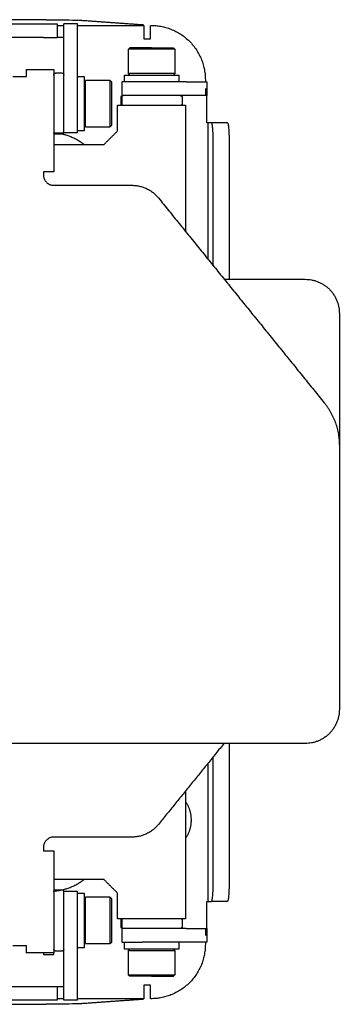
# Model space of a CAD drawing. Header units: millimetres. Extents: x 6394 to 7394, y -4769 to -3769.
# Tile 37 of 43: x 7191 to 7238, y -4503 to -4358. Entities that reach past the tile are written whole.
import ezdxf

# ---------------------------------------------------------------- set-up
doc = ezdxf.new("R2010")
doc.units = ezdxf.units.MM
doc.layers.add('ROXX_NEOmini_Barndoor', color=7, linetype='Continuous', true_color=0x000000)

msp = doc.modelspace()

# ---------------------------------------------------------------- linework, layer by layer
at = {"layer": 'ROXX_NEOmini_Barndoor', "color": 18, "lineweight": -3, "true_color": 0x000000}
for points in [[(6957.97, -4358.93), (7076.47, -4358.93), (7194.97, -4358.93)], [(7196.97, -4358.93), (7196.97, -4359.93), (7196.97, -4360.93)], [(7197.01, -4359.13), (7197.51, -4359.13), (7198, -4359.13)], [(7199.97, -4358.93), (7198.97, -4358.93), (7197.97, -4358.93)], [(7197.97, -4368.93), (7197.97, -4363.93), (7197.97, -4358.93)], [(7199.97, -4368.93), (7199.97, -4363.93), (7199.97, -4358.93)], [(7199.97, -4359.13), (7204.85, -4359.13), (7209.72, -4359.13)], [(7194.97, -4360.93), (7076.47, -4360.93), (6957.97, -4360.93)], [(7197.97, -4360.93), (7197.47, -4360.93), (7196.97, -4360.93)], [(7207.47, -4362.63), (7207.57, -4362.53), (7207.67, -4362.43)], [(7207.47, -4366.23), (7207.47, -4364.43), (7207.47, -4362.63)], [(7214.07, -4362.43), (7214.17, -4362.53), (7214.27, -4362.63)], [(7214.27, -4362.63), (7214.27, -4364.43), (7214.27, -4366.23)], [(7190.47, -4366.63), (7191.47, -4366.63), (7192.47, -4366.63)], [(7192.47, -4366.63), (7192.47, -4366.13), (7192.47, -4365.63)], [(7192.47, -4365.63), (7194.47, -4365.63), (7196.47, -4365.63)], [(7196.47, -4365.63), (7196.47, -4373.13), (7196.47, -4380.63)], [(7196.77, -4366.13), (7197.22, -4366.13), (7197.67, -4366.13)], [(7199.97, -4366.63), (7200.47, -4366.63), (7200.97, -4366.63)], [(7206.87, -4367.43), (7206.87, -4366.93), (7206.87, -4366.43)], [(7207.67, -4366.43), (7207.57, -4366.33), (7207.47, -4366.23)], [(7214.27, -4366.23), (7214.17, -4366.33), (7214.07, -4366.43)], [(7214.87, -4366.43), (7214.87, -4366.93), (7214.87, -4367.43)], [(7200.97, -4367.43), (7201.07, -4367.33), (7201.17, -4367.23)], [(7204.77, -4367.23), (7202.97, -4367.23), (7201.17, -4367.23)], [(7204.77, -4367.23), (7204.87, -4367.33), (7204.97, -4367.43)], [(7206.47, -4367.43), (7206.47, -4368.43), (7206.47, -4369.43)], [(7215.97, -4367.43), (7212.72, -4367.43), (7209.47, -4367.43)], [(7206.37, -4370.63), (7206.37, -4370.18), (7206.37, -4369.73)], [(7206.47, -4369.48), (7206.47, -4370.11), (7206.47, -4370.75)], [(7215.97, -4369.43), (7212.72, -4369.43), (7209.47, -4369.43)], [(7215.37, -4369.73), (7215.37, -4370.18), (7215.37, -4370.63)], [(7218.77, -4368.43), (7218.77, -4368.93), (7218.77, -4369.43)], [(7205.87, -4374.63), (7205.87, -4372.75), (7205.87, -4370.88)], [(7205.87, -4370.88), (7210.87, -4370.88), (7215.87, -4370.88)], [(7215.87, -4370.88), (7215.87, -4380.13), (7215.87, -4389.39)], [(7201.17, -4374.03), (7201.07, -4373.93), (7200.97, -4373.83)], [(7201.17, -4374.03), (7202.97, -4374.03), (7204.77, -4374.03)], [(7204.97, -4373.83), (7204.87, -4373.93), (7204.77, -4374.03)], [(7219.14, -4373.43), (7219.14, -4383.44), (7219.14, -4393.46)], [(7196.5, -4374.93), (7197.23, -4374.93), (7197.97, -4374.93)], [(7199.97, -4374.93), (7198.97, -4374.93), (7197.97, -4374.93)], [(7200.97, -4374.63), (7200.47, -4374.63), (7199.97, -4374.63)], [(7203.87, -4376.63), (7204.87, -4375.63), (7205.87, -4374.63)], [(7219.94, -4394.44), (7219.94, -4385.43), (7219.94, -4376.43)], [(7196.47, -4380.63), (7195.72, -4380.63), (7194.97, -4380.63)], [(7194.97, -4380.63), (7194.97, -4380.88), (7194.97, -4381.13)], [(7196.47, -4382.63), (7202.23, -4382.63), (7207.98, -4382.63)], [(7211.87, -4384.48), (7224.05, -4399.53), (7236.24, -4414.57)], [(7221.59, -4396.44), (7227.53, -4396.44), (7233.47, -4396.44)], [(7221.53, -4464.61), (7216.7, -4470.57), (7211.87, -4476.53)], [(7219.94, -4484.83), (7219.94, -4475.7), (7219.94, -4466.58)], [(7219.14, -4467.55), (7219.14, -4477.69), (7219.14, -4487.83)], [(7215.87, -4471.58), (7215.87, -4480.98), (7215.87, -4490.38)], [(7211.89, -4476.56), (7211.88, -4476.58), (7211.87, -4476.59)], [(7207.98, -4478.38), (7202.23, -4478.38), (7196.47, -4478.38)], [(7194.97, -4479.88), (7194.97, -4480.13), (7194.97, -4480.38)], [(7194.97, -4480.38), (7195.72, -4480.38), (7196.47, -4480.38)], [(7194.97, -4480.39), (7194.97, -4480.41), (7194.97, -4480.44)], [(7196.47, -4480.38), (7196.47, -4487.88), (7196.47, -4495.37)], [(7203.87, -4484.63), (7200.17, -4484.63), (7196.47, -4484.63)], [(7205.87, -4486.63), (7204.87, -4485.63), (7203.87, -4484.63)], [(7197.97, -4486.33), (7198.97, -4486.33), (7199.97, -4486.33)], [(7199.97, -4486.63), (7200.47, -4486.63), (7200.97, -4486.63)], [(7205.87, -4490.38), (7205.87, -4488.5), (7205.87, -4486.63)], [(7200.97, -4487.43), (7201.07, -4487.33), (7201.17, -4487.23)], [(7204.77, -4487.23), (7202.97, -4487.23), (7201.17, -4487.23)], [(7204.77, -4487.23), (7204.87, -4487.33), (7204.97, -4487.43)], [(7215.87, -4490.38), (7210.87, -4490.38), (7205.87, -4490.38)], [(7206.37, -4491.53), (7206.37, -4491.08), (7206.37, -4490.63)], [(7206.47, -4490.38), (7206.47, -4491.1), (7206.47, -4491.83)], [(7215.37, -4490.63), (7215.37, -4491.08), (7215.37, -4491.53)], [(7197.97, -4502.33), (7197.97, -4497.32), (7197.97, -4492.32)], [(7199.97, -4502.33), (7199.97, -4497.32), (7199.97, -4492.32)], [(7206.47, -4491.83), (7206.47, -4492.83), (7206.47, -4493.83)], [(7215.97, -4491.83), (7212.72, -4491.83), (7209.47, -4491.83)], [(7218.77, -4491.79), (7218.77, -4492.31), (7218.77, -4492.83)], [(7201.17, -4494.03), (7201.07, -4493.93), (7200.97, -4493.83)], [(7201.17, -4494.03), (7202.97, -4494.03), (7204.77, -4494.03)], [(7204.97, -4493.83), (7204.87, -4493.93), (7204.77, -4494.03)], [(7206.87, -4494.83), (7206.87, -4494.33), (7206.87, -4493.83)], [(7215.97, -4493.83), (7212.72, -4493.83), (7209.47, -4493.83)], [(7214.87, -4493.83), (7214.87, -4494.33), (7214.87, -4494.83)], [(7192.47, -4494.37), (7191.47, -4494.37), (7190.47, -4494.37)], [(7192.47, -4495.37), (7192.47, -4494.87), (7192.47, -4494.37)], [(7192.47, -4495.43), (7192.47, -4495.4), (7192.47, -4495.37)], [(7196.47, -4495.37), (7194.47, -4495.37), (7192.47, -4495.37)], [(7194.97, -4495.37), (7194.97, -4495.4), (7194.97, -4495.43)], [(7194.97, -4495.43), (7194.97, -4495.52), (7194.97, -4495.62)], [(7194.97, -4495.62), (7195.72, -4495.62), (7196.47, -4495.62)], [(7196.47, -4495.62), (7196.47, -4495.5), (7196.47, -4495.37)], [(7197.67, -4495.13), (7197.22, -4495.13), (7196.77, -4495.13)], [(7200.97, -4494.63), (7200.47, -4494.63), (7199.97, -4494.63)], [(7207.47, -4495.03), (7207.57, -4494.93), (7207.67, -4494.83)], [(7207.47, -4498.63), (7207.47, -4496.83), (7207.47, -4495.03)], [(7214.07, -4494.83), (7214.17, -4494.93), (7214.27, -4495.03)], [(7214.27, -4495.03), (7214.27, -4496.83), (7214.27, -4498.63)], [(7207.67, -4498.83), (7207.57, -4498.73), (7207.47, -4498.63)], [(7214.27, -4498.63), (7214.17, -4498.73), (7214.07, -4498.83)], [(6957.97, -4500.33), (7076.47, -4500.33), (7194.97, -4500.33)], [(7196.97, -4500.33), (7197.47, -4500.33), (7197.97, -4500.33)], [(7196.97, -4500.33), (7196.97, -4501.33), (7196.97, -4502.33)], [(7194.97, -4502.33), (7076.47, -4502.33), (6957.97, -4502.33)], [(7197.99, -4502.13), (7197.48, -4502.13), (7196.97, -4502.13)], [(7199.97, -4502.33), (7198.97, -4502.33), (7197.97, -4502.33)], [(7209.72, -4502.13), (7204.86, -4502.13), (7200.01, -4502.13)]]:
    msp.add_open_spline(points, degree=2, dxfattribs=at)
at = {"layer": 'ROXX_NEOmini_Barndoor', "color": 18, "true_color": 0x000000}
for points, degree in [([(7195.3, -4358.3), (7174.62, -4358.3), (7153.95, -4358.3)], 2), ([(7195.3, -4358.3), (7174.62, -4358.3), (7153.95, -4358.3)], 2), ([(7195.3, -4358.3), (7196.46, -4358.3), (7198.3, -4358.32), (7199.6, -4358.36), (7200, -4358.39)], 3), ([(7195.3, -4358.3), (7196.46, -4358.3), (7198.3, -4358.32), (7199.6, -4358.36), (7200, -4358.39)], 3), ([(7209.72, -4359.09), (7204.86, -4358.74), (7200, -4358.39)], 2), ([(7209.72, -4359.09), (7204.86, -4358.74), (7200, -4358.39)], 2), ([(7209.72, -4359.13), (7209.72, -4360.13), (7209.72, -4361.13)], 2), ([(7209.72, -4359.13), (7209.72, -4360.13), (7209.72, -4361.13)], 2), ([(7210.72, -4361.13), (7210.72, -4360.13), (7210.72, -4359.13)], 2), ([(7210.72, -4361.13), (7210.72, -4360.13), (7210.72, -4359.13)], 2), ([(7209.72, -4361.13), (7210.22, -4361.13), (7210.72, -4361.13)], 2), ([(7209.72, -4361.13), (7210.22, -4361.13), (7210.72, -4361.13)], 2), ([(7218.77, -4367.13), (7218.77, -4367.28), (7218.77, -4367.43)], 2), ([(7218.77, -4367.13), (7218.77, -4367.28), (7218.77, -4367.43)], 2), ([(7218.97, -4367.43), (7218.97, -4368.43), (7218.97, -4369.43)], 2), ([(7218.97, -4367.43), (7218.97, -4368.43), (7218.97, -4369.43)], 2), ([(7218.97, -4373.43), (7218.97, -4371.43), (7218.97, -4369.43)], 2), ([(7218.97, -4373.43), (7218.97, -4371.43), (7218.97, -4369.43)], 2), ([(7219.14, -4373.43), (7219.06, -4373.43), (7218.97, -4373.43)], 2), ([(7219.14, -4373.43), (7219.06, -4373.43), (7218.97, -4373.43)], 2), ([(7219.67, -4373.43), (7219.41, -4373.43), (7219.14, -4373.43)], 2), ([(7219.67, -4373.43), (7219.41, -4373.43), (7219.14, -4373.43)], 2), ([(7222.01, -4373.43), (7220.87, -4373.43), (7219.72, -4373.43)], 2), ([(7222.01, -4373.43), (7220.87, -4373.43), (7219.72, -4373.43)], 2), ([(7197.67, -4375.13), (7197.22, -4375.13), (7196.77, -4375.13)], 2), ([(7197.67, -4375.13), (7197.22, -4375.13), (7196.77, -4375.13)], 2), ([(7196.47, -4376.63), (7200.17, -4376.63), (7203.87, -4376.63)], 2), ([(7196.47, -4376.63), (7200.17, -4376.63), (7203.87, -4376.63)], 2), ([(7222.27, -4376.43), (7222.27, -4386.42), (7222.27, -4396.42)], 2), ([(7222.27, -4376.43), (7222.27, -4386.42), (7222.27, -4396.42)], 2), ([(7238.47, -4401.44), (7238.47, -4411.15), (7238.47, -4420.87)], 2), ([(7238.47, -4401.44), (7238.47, -4411.15), (7238.47, -4420.87)], 2), ([(7238.47, -4420.87), (7238.47, -4440.25), (7238.47, -4459.63)], 2), ([(7238.47, -4420.87), (7238.47, -4440.25), (7238.47, -4459.63)], 2), ([(7233.47, -4464.63), (7076.47, -4464.63), (6919.47, -4464.63)], 2), ([(7233.47, -4464.63), (7076.47, -4464.63), (6919.47, -4464.63)], 2), ([(7222.27, -4464.6), (7222.27, -4474.71), (7222.27, -4484.83)], 2), ([(7222.27, -4464.6), (7222.27, -4474.71), (7222.27, -4484.83)], 2), ([(7196.77, -4486.13), (7197.22, -4486.13), (7197.67, -4486.13)], 2), ([(7196.77, -4486.13), (7197.22, -4486.13), (7197.67, -4486.13)], 2), ([(7218.97, -4487.83), (7219.06, -4487.83), (7219.14, -4487.83)], 2), ([(7218.97, -4487.83), (7219.06, -4487.83), (7219.14, -4487.83)], 2), ([(7218.97, -4491.83), (7218.97, -4489.83), (7218.97, -4487.83)], 2), ([(7218.97, -4491.83), (7218.97, -4489.83), (7218.97, -4487.83)], 2), ([(7219.14, -4487.83), (7219.41, -4487.83), (7219.67, -4487.83)], 2), ([(7219.14, -4487.83), (7219.41, -4487.83), (7219.67, -4487.83)], 2), ([(7222.01, -4487.83), (7220.84, -4487.83), (7219.67, -4487.83)], 2), ([(7222.01, -4487.83), (7220.84, -4487.83), (7219.67, -4487.83)], 2), ([(7218.97, -4491.83), (7218.97, -4492.83), (7218.97, -4493.83)], 2), ([(7218.97, -4491.83), (7218.97, -4492.83), (7218.97, -4493.83)], 2), ([(7218.77, -4493.83), (7218.77, -4493.98), (7218.77, -4494.13)], 2), ([(7218.77, -4493.83), (7218.77, -4493.98), (7218.77, -4494.13)], 2), ([(7210.72, -4500.13), (7210.22, -4500.13), (7209.72, -4500.13)], 2), ([(7210.72, -4500.13), (7210.22, -4500.13), (7209.72, -4500.13)], 2), ([(7209.72, -4500.13), (7209.72, -4501.13), (7209.72, -4502.13)], 2), ([(7209.72, -4500.13), (7209.72, -4501.13), (7209.72, -4502.13)], 2), ([(7210.72, -4502.13), (7210.72, -4501.13), (7210.72, -4500.13)], 2), ([(7210.72, -4502.13), (7210.72, -4501.13), (7210.72, -4500.13)], 2), ([(7200, -4502.86), (7199.6, -4502.89), (7198.3, -4502.93), (7196.46, -4502.95), (7195.3, -4502.95)], 3), ([(7200, -4502.86), (7199.6, -4502.89), (7198.3, -4502.93), (7196.46, -4502.95), (7195.3, -4502.95)], 3), ([(7200, -4502.86), (7204.86, -4502.51), (7209.72, -4502.17)], 2), ([(7200, -4502.86), (7204.86, -4502.51), (7209.72, -4502.17)], 2), ([(7153.95, -4502.95), (7174.62, -4502.95), (7195.3, -4502.95)], 2), ([(7153.95, -4502.95), (7174.62, -4502.95), (7195.3, -4502.95)], 2)]:
    msp.add_open_spline(points, degree=degree, dxfattribs=at)
at = {"layer": 'ROXX_NEOmini_Barndoor', "color": 18, "lineweight": -3, "true_color": 0x000000}
for points, weights in [([(7194.97, -4358.93), (7196.97, -4358.93), (7196.97, -4358.93)], [1, 0.707106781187, 1]), ([(7194.97, -4360.93), (7196.97, -4360.93), (7196.97, -4360.93)], [1, 0.707106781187, 1]), ([(7210.87, -4362.63), (7207.47, -4362.63), (7207.47, -4362.63)], [1, 0.70710678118, 1]), ([(7210.87, -4362.43), (7207.67, -4362.43), (7207.67, -4362.43)], [1, 0.707106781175, 1]), ([(7210.87, -4362.43), (7214.07, -4362.43), (7214.07, -4362.43)], [1, 0.707106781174, 1]), ([(7213.39, -4362.63), (7212.38, -4362.63), (7210.87, -4362.63)], [1, 0.913545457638, 1]), ([(7214.27, -4362.63), (7214.27, -4362.63), (7213.39, -4362.63)], [1, 0.933580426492, 1]), ([(7200.97, -4366.63), (7200.97, -4366.63), (7200.97, -4369.43)], [1, 0.805773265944, 1]), ([(7210.87, -4366.23), (7207.47, -4366.23), (7207.47, -4366.23)], [1, 0.70710678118, 1]), ([(7213.39, -4366.23), (7212.38, -4366.23), (7210.87, -4366.23)], [1, 0.913545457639, 1]), ([(7214.27, -4366.23), (7214.27, -4366.23), (7213.39, -4366.23)], [1, 0.933580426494, 1]), ([(7214.69, -4366.43), (7214.87, -4366.43), (7214.87, -4366.43)], [1, 0.988533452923, 1]), ([(7201.17, -4368.35), (7201.17, -4367.23), (7201.17, -4367.23)], [1, 0.913545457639, 1]), ([(7201.17, -4370.63), (7201.17, -4369.32), (7201.17, -4368.35)], [1, 0.933580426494, 1]), ([(7204.77, -4368.35), (7204.77, -4367.23), (7204.77, -4367.23)], [1, 0.913545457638, 1]), ([(7204.77, -4370.63), (7204.77, -4369.32), (7204.77, -4368.35)], [1, 0.933580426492, 1]), ([(7204.97, -4367.43), (7204.97, -4367.43), (7204.97, -4370.63)], [1, 0.707106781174, 1]), ([(7209.47, -4367.43), (7206.47, -4367.43), (7206.47, -4367.43)], [1, 0.707106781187, 1]), ([(7215.97, -4367.43), (7218.97, -4367.43), (7218.97, -4367.43)], [1, 0.707106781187, 1]), ([(7209.47, -4369.43), (7206.47, -4369.43), (7206.47, -4369.43)], [1, 0.707106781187, 1]), ([(7209.61, -4369.43), (7209.62, -4369.43), (7209.63, -4369.43)], [0.860775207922, 0.860948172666, 0.861125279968]), ([(7209.61, -4369.43), (7209.62, -4369.43), (7209.63, -4369.43)], [0.950668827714, 0.950528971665, 0.950393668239]), ([(7218.97, -4369.43), (7218.97, -4369.43), (7215.97, -4369.43)], [1, 0.707106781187, 1]), ([(7201.17, -4374.03), (7201.17, -4374.03), (7201.17, -4370.63)], [1, 0.707106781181, 1]), ([(7204.77, -4374.03), (7204.77, -4374.03), (7204.77, -4370.63)], [1, 0.707106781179, 1]), ([(7204.97, -4370.63), (7204.97, -4373.83), (7204.97, -4373.83)], [1, 0.707106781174, 1]), ([(7206.7, -4370.93), (7206.67, -4370.93), (7206.67, -4370.93)], [0.966671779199, 0.981570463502, 1]), ([(7219.94, -4376.43), (7219.94, -4373.43), (7219.67, -4373.43)], [1, 0.707106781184, 1]), ([(7194.97, -4381.13), (7194.97, -4382.63), (7196.47, -4382.63)], [1, 0.707106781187, 1]), ([(7207.98, -4382.63), (7210.37, -4382.63), (7211.87, -4384.48)], [1, 0.902587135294, 1]), ([(7236.24, -4414.57), (7238.47, -4417.33), (7238.47, -4420.87)], [1, 0.942640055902, 1]), ([(7211.87, -4476.53), (7210.37, -4478.38), (7207.98, -4478.38)], [1, 0.902587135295, 1]), ([(7196.47, -4478.38), (7194.97, -4478.38), (7194.97, -4479.88)], [1, 0.707106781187, 1]), ([(7219.67, -4487.83), (7219.94, -4487.83), (7219.94, -4484.83)], [1, 0.707106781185, 1]), ([(7200.97, -4486.63), (7200.97, -4486.63), (7200.97, -4489.43)], [1, 0.805773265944, 1]), ([(7201.17, -4488.35), (7201.17, -4487.23), (7201.17, -4487.23)], [1, 0.913545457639, 1]), ([(7201.17, -4490.63), (7201.17, -4489.32), (7201.17, -4488.35)], [1, 0.933580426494, 1]), ([(7204.77, -4488.35), (7204.77, -4487.23), (7204.77, -4487.23)], [1, 0.913545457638, 1]), ([(7204.77, -4490.63), (7204.77, -4489.32), (7204.77, -4488.35)], [1, 0.933580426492, 1]), ([(7204.97, -4487.43), (7204.97, -4487.43), (7204.97, -4490.63)], [1, 0.707106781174, 1]), ([(7201.17, -4494.03), (7201.17, -4494.03), (7201.17, -4490.63)], [1, 0.707106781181, 1]), ([(7204.77, -4494.03), (7204.77, -4494.03), (7204.77, -4490.63)], [1, 0.707106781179, 1]), ([(7204.97, -4490.63), (7204.97, -4493.83), (7204.97, -4493.83)], [1, 0.707106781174, 1]), ([(7209.47, -4491.83), (7206.47, -4491.83), (7206.47, -4491.83)], [1, 0.707106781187, 1]), ([(7215.97, -4491.83), (7218.97, -4491.83), (7218.97, -4491.83)], [1, 0.707106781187, 1]), ([(7206.47, -4493.83), (7206.47, -4493.83), (7209.47, -4493.83)], [1, 0.707106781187, 1]), ([(7207.05, -4494.83), (7206.87, -4494.83), (7206.87, -4494.83)], [1, 0.988533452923, 1]), ([(7207.47, -4495.03), (7207.47, -4495.03), (7208.34, -4495.03)], [1, 0.933580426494, 1]), ([(7208.34, -4495.03), (7209.35, -4495.03), (7210.87, -4495.03)], [1, 0.913545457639, 1]), ([(7210.87, -4495.03), (7214.27, -4495.03), (7214.27, -4495.03)], [1, 0.70710678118, 1]), ([(7207.47, -4498.63), (7207.47, -4498.63), (7208.34, -4498.63)], [1, 0.933580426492, 1]), ([(7210.87, -4498.83), (7207.67, -4498.83), (7207.67, -4498.83)], [1, 0.707106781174, 1]), ([(7208.34, -4498.63), (7209.35, -4498.63), (7210.87, -4498.63)], [1, 0.913545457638, 1]), ([(7210.87, -4498.63), (7214.27, -4498.63), (7214.27, -4498.63)], [1, 0.70710678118, 1]), ([(7210.87, -4498.83), (7214.07, -4498.83), (7214.07, -4498.83)], [1, 0.707106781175, 1]), ([(7194.97, -4500.33), (7196.97, -4500.33), (7196.97, -4500.33)], [1, 0.707106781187, 1]), ([(7196.97, -4502.33), (7196.97, -4502.33), (7194.97, -4502.33)], [1, 0.707106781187, 1])]:
    msp.add_rational_spline(points, weights, degree=2, dxfattribs=at)
at = {"layer": 'ROXX_NEOmini_Barndoor', "color": 18, "true_color": 0x000000}
for points, weights in [([(7210.77, -4359.13), (7218.77, -4359.13), (7218.77, -4367.13)], [1, 0.707106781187, 1]), ([(7210.77, -4359.13), (7218.77, -4359.13), (7218.77, -4367.13)], [1, 0.707106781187, 1]), ([(7222.01, -4373.43), (7222.27, -4373.43), (7222.27, -4376.43)], [1, 0.707106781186, 1]), ([(7222.01, -4373.43), (7222.27, -4373.43), (7222.27, -4376.43)], [1, 0.707106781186, 1]), ([(7200.9, -4376.63), (7198.94, -4375.1), (7196.47, -4374.94)], [0.856703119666, 0.873149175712, 0.975466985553]), ([(7200.9, -4376.63), (7198.94, -4375.1), (7196.47, -4374.94)], [0.856703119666, 0.873149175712, 0.975466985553]), ([(7233.47, -4396.44), (7238.47, -4396.44), (7238.47, -4401.44)], [1, 0.707106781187, 1]), ([(7233.47, -4396.44), (7238.47, -4396.44), (7238.47, -4401.44)], [1, 0.707106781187, 1]), ([(7238.47, -4459.63), (7238.47, -4464.63), (7233.47, -4464.63)], [1, 0.707106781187, 1]), ([(7238.47, -4459.63), (7238.47, -4464.63), (7233.47, -4464.63)], [1, 0.707106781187, 1]), ([(7196.5, -4486.31), (7198.96, -4486.14), (7200.9, -4484.63)], [0.973924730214, 0.87302483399, 0.856703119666]), ([(7196.5, -4486.31), (7198.96, -4486.14), (7200.9, -4484.63)], [0.973924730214, 0.87302483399, 0.856703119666]), ([(7222.27, -4484.83), (7222.27, -4487.83), (7222.01, -4487.83)], [1, 0.707106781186, 1]), ([(7222.27, -4484.83), (7222.27, -4487.83), (7222.01, -4487.83)], [1, 0.707106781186, 1]), ([(7218.77, -4494.13), (7218.77, -4502.13), (7210.77, -4502.13)], [1, 0.707106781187, 1]), ([(7218.77, -4494.13), (7218.77, -4502.13), (7210.77, -4502.13)], [1, 0.707106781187, 1]), ([(7218.97, -4493.83), (7218.97, -4493.83), (7215.97, -4493.83)], [1, 0.707106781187, 1]), ([(7218.97, -4493.83), (7218.97, -4493.83), (7215.97, -4493.83)], [1, 0.707106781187, 1])]:
    msp.add_rational_spline(points, weights, degree=2, dxfattribs=at)
at = {"layer": 'ROXX_NEOmini_Barndoor', "color": 18, "lineweight": -3, "true_color": 0x000000}
for points, weights, degree, knots in [([(7196.47, -4366.43), (7196.49, -4366.37), (7196.53, -4366.27), (7196.56, -4366.21), (7196.61, -4366.16), (7196.69, -4366.13), (7196.77, -4366.13)], [1, 1, 1, 1, 1, 1.05719095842, 1.17157287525], 3, [0, 0, 0, 0, 0.2296101, 0.2296101, 0.2296101, 0.4713333, 0.4713333, 0.4713333, 0.4713333]), ([(7197.67, -4366.13), (7197.75, -4366.13), (7197.82, -4366.16), (7197.88, -4366.21), (7197.9, -4366.27), (7197.95, -4366.37), (7197.97, -4366.43)], [0.906145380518, 0.81767743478, 0.773443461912, 0.773443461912, 0.773443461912, 0.773443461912, 0.773443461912], 3, [0, 0, 0, 0, 0.2417232, 0.2417232, 0.2417232, 0.4713333, 0.4713333, 0.4713333, 0.4713333]), ([(7206.87, -4366.43), (7206.87, -4366.43), (7210.26, -4366.43), (7213.66, -4366.43), (7214.69, -4366.43)], [1, 0.758617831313, 1, 0.758617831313, 1], 2, [1.212655, 1.212655, 1.212655, 6.889513, 6.889513, 12.566371, 12.566371, 12.566371]), ([(7197.97, -4374.93), (7197.97, -4374.93), (7197.97, -4372.93), (7197.97, -4370.93), (7197.97, -4368.93)], [1, 0.86624588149, 1, 0.86624588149, 1], 2, [0, 0, 0, 4.185261, 4.185261, 8.370522, 8.370522, 8.370522]), ([(7199.97, -4374.93), (7199.97, -4374.93), (7199.97, -4372.93), (7199.97, -4370.93), (7199.97, -4368.93)], [1, 0.866245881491, 1, 0.866245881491, 1], 2, [-8.370522, -8.370522, -8.370522, -4.185261, -4.185261, 0, 0, 0]), ([(7200.97, -4369.43), (7200.97, -4371.36), (7200.97, -4372.99), (7200.97, -4374.63), (7200.97, -4374.63)], [1, 0.892251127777, 1, 0.892251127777, 1], 2, [0, 0, 0, 3.74792, 3.74792, 7.49584, 7.49584, 7.49584]), ([(7206.37, -4369.73), (7206.37, -4369.65), (7206.4, -4369.57), (7206.46, -4369.51), (7206.47, -4369.5), (7206.67, -4369.43), (7206.67, -4369.43)], [0.906145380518, 0.817677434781, 0.773443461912, 0.773443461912, 0.773443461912, 0.773443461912, 0.773443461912], 3, [0, 0, 0, 0, 0.2417232, 0.2417232, 0.2417232, 0.4744974, 0.4744974, 0.4744974, 0.4744974]), ([(7215.07, -4369.43), (7215.12, -4369.45), (7215.23, -4369.49), (7215.28, -4369.51), (7215.34, -4369.57), (7215.37, -4369.65), (7215.37, -4369.73)], [1, 1, 1, 1, 1, 1.05719095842, 1.17157287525], 3, [0, 0, 0, 0, 0.2296101, 0.2296101, 0.2296101, 0.4713333, 0.4713333, 0.4713333, 0.4713333]), ([(7206.67, -4370.93), (7206.62, -4370.93), (7206.49, -4370.87), (7206.46, -4370.84), (7206.4, -4370.78), (7206.37, -4370.7), (7206.37, -4370.63)], [1, 1, 1, 1, 1, 1.05719095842, 1.17157287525], 3, [0, 0, 0, 0, 0.2479123, 0.2479123, 0.2479123, 0.4896355, 0.4896355, 0.4896355, 0.4896355]), ([(7215.37, -4370.63), (7215.37, -4370.7), (7215.34, -4370.78), (7215.28, -4370.84), (7215.23, -4370.86), (7215.12, -4370.9), (7215.07, -4370.93)], [0.903791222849, 0.81555311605, 0.771434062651, 0.771434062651, 0.771434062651, 0.771434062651, 0.771434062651], 3, [0, 0, 0, 0, 0.2417232, 0.2417232, 0.2417232, 0.4713333, 0.4713333, 0.4713333, 0.4713333]), ([(7196.77, -4375.13), (7196.69, -4375.13), (7196.61, -4375.1), (7196.56, -4375.04), (7196.55, -4375.03), (7196.53, -4374.99), (7196.51, -4374.94)], [0.903791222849, 0.81555311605, 0.771434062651, 0.771434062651, 0.771434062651, 0.771434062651, 0.771434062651], 3, [0, 0, 0, 0, 0.2417232, 0.2417232, 0.2417232, 0.352936, 0.352936, 0.352936, 0.352936]), ([(7197.97, -4374.83), (7197.97, -4374.83), (7197.9, -4375.02), (7197.88, -4375.04), (7197.82, -4375.1), (7197.75, -4375.13), (7197.67, -4375.13)], [1, 1, 1, 1, 1, 1.05719095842, 1.17157287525], 3, [0, 0, 0, 0, 0.2422573, 0.2422573, 0.2422573, 0.4839805, 0.4839805, 0.4839805, 0.4839805]), ([(7215.87, -4473.16), (7216.67, -4474.4), (7216.67, -4475.88), (7216.67, -4477.35), (7215.87, -4478.59)], [0.863205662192, 0.891150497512, 1, 0.891150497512, 0.863205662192], 2, [-10.7728, -10.7728, -10.7728, -7.853982, -7.853982, -4.935164, -4.935164, -4.935164]), ([(7196.47, -4486.43), (7196.47, -4486.43), (7196.54, -4486.23), (7196.56, -4486.21), (7196.61, -4486.16), (7196.69, -4486.13), (7196.77, -4486.13)], [1, 1, 1, 1, 1, 1.05719095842, 1.17157287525], 3, [0, 0, 0, 0, 0.2323653, 0.2323653, 0.2323653, 0.4740885, 0.4740885, 0.4740885, 0.4740885]), ([(7197.67, -4486.13), (7197.75, -4486.13), (7197.82, -4486.16), (7197.88, -4486.21), (7197.9, -4486.27), (7197.95, -4486.37), (7197.97, -4486.43)], [0.906145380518, 0.81767743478, 0.773443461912, 0.773443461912, 0.773443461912, 0.773443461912, 0.773443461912], 3, [0, 0, 0, 0, 0.2417232, 0.2417232, 0.2417232, 0.4713333, 0.4713333, 0.4713333, 0.4713333]), ([(7197.97, -4492.32), (7197.97, -4490.32), (7197.97, -4488.32), (7197.97, -4486.33), (7197.97, -4486.33)], [1, 0.86624588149, 1, 0.86624588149, 1], 2, [0, 0, 0, 4.185261, 4.185261, 8.370522, 8.370522, 8.370522]), ([(7199.97, -4492.32), (7199.97, -4490.32), (7199.97, -4488.32), (7199.97, -4486.33), (7199.97, -4486.33)], [1, 0.86624588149, 1, 0.86624588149, 1], 2, [-8.370522, -8.370522, -8.370522, -4.185261, -4.185261, 0, 0, 0]), ([(7200.97, -4489.43), (7200.97, -4491.36), (7200.97, -4492.99), (7200.97, -4494.63), (7200.97, -4494.63)], [1, 0.892251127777, 1, 0.892251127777, 1], 2, [0, 0, 0, 3.74792, 3.74792, 7.49584, 7.49584, 7.49584]), ([(7206.37, -4490.63), (7206.37, -4490.55), (7206.4, -4490.47), (7206.46, -4490.41), (7206.47, -4490.4), (7206.66, -4490.33), (7206.67, -4490.33)], [0.903791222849, 0.81555311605, 0.771434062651, 0.771434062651, 0.771434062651, 0.771434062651, 0.771434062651], 3, [0, 0, 0, 0, 0.2417232, 0.2417232, 0.2417232, 0.4823377, 0.4823377, 0.4823377, 0.4823377]), ([(7206.67, -4490.33), (7206.67, -4490.33), (7208.38, -4490.33), (7210.09, -4490.33), (7212.12, -4490.33)], [1, 0.892251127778, 1, 0.892251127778, 1], 2, [5.29793, 5.29793, 5.29793, 9.233246, 9.233246, 13.168562, 13.168562, 13.168562]), ([(7215.07, -4490.33), (7215.11, -4490.33), (7215.24, -4490.38), (7215.28, -4490.41), (7215.34, -4490.47), (7215.37, -4490.55), (7215.37, -4490.63)], [1, 1, 1, 1, 1, 1.05719095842, 1.17157287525], 3, [0, 0, 0, 0, 0.2479128, 0.2479128, 0.2479128, 0.489636, 0.489636, 0.489636, 0.489636]), ([(7206.67, -4491.83), (7206.61, -4491.8), (7206.51, -4491.76), (7206.46, -4491.74), (7206.4, -4491.68), (7206.37, -4491.6), (7206.37, -4491.53)], [1, 1, 1, 1, 1, 1.05719095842, 1.17157287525], 3, [0, 0, 0, 0, 0.2296101, 0.2296101, 0.2296101, 0.4713333, 0.4713333, 0.4713333, 0.4713333]), ([(7215.37, -4491.53), (7215.37, -4491.6), (7215.34, -4491.68), (7215.28, -4491.74), (7215.26, -4491.75), (7215.07, -4491.83), (7215.07, -4491.83)], [0.906145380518, 0.817677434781, 0.773443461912, 0.773443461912, 0.773443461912, 0.773443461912, 0.773443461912], 3, [0, 0, 0, 0, 0.2417232, 0.2417232, 0.2417232, 0.4829422, 0.4829422, 0.4829422, 0.4829422]), ([(7196.77, -4495.13), (7196.69, -4495.13), (7196.61, -4495.1), (7196.56, -4495.04), (7196.53, -4495.02), (7196.47, -4494.84), (7196.47, -4494.83)], [0.903791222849, 0.81555311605, 0.771434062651, 0.771434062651, 0.771434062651, 0.771434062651, 0.771434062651], 3, [0, 0, 0, 0, 0.2417232, 0.2417232, 0.2417232, 0.4873346, 0.4873346, 0.4873346, 0.4873346]), ([(7197.97, -4494.83), (7197.97, -4494.83), (7197.89, -4495.02), (7197.88, -4495.04), (7197.82, -4495.1), (7197.75, -4495.13), (7197.67, -4495.13)], [1, 1, 1, 1, 1, 1.05719095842, 1.17157287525], 3, [0, 0, 0, 0, 0.2378191, 0.2378191, 0.2378191, 0.4795423, 0.4795423, 0.4795423, 0.4795423]), ([(7214.87, -4494.83), (7214.87, -4494.83), (7211.47, -4494.83), (7208.08, -4494.83), (7207.05, -4494.83)], [1, 0.758617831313, 1, 0.758617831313, 1], 2, [1.212655, 1.212655, 1.212655, 6.889513, 6.889513, 12.566371, 12.566371, 12.566371])]:
    msp.add_rational_spline(points, weights, degree=degree, knots=knots, dxfattribs=at)

doc.saveas('drawing.dxf')
